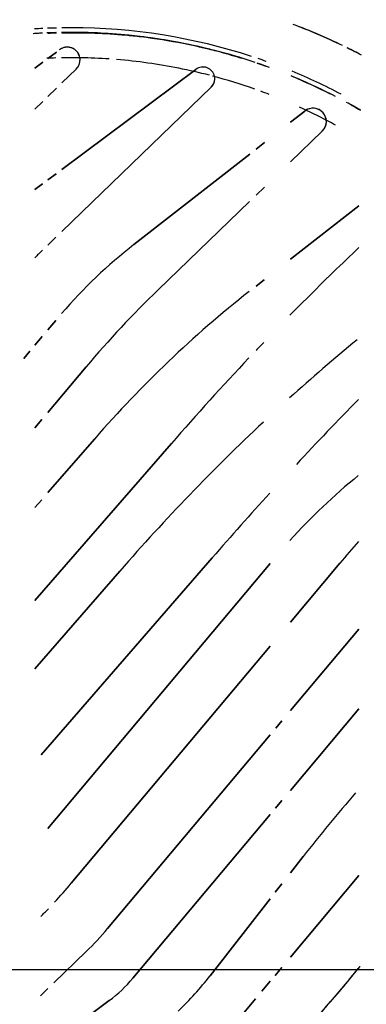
# Model space of a CAD drawing. Header units: millimetres. Extents: x -20654 to 2526, y -8238 to 977.
# Tile 119 of 219: x -10312.2113 to -10312.1835, y -4119.1347 to -4119.0558. Entities that reach past the tile are written whole.
import ezdxf

# ---------------------------------------------------------------- set-up
doc = ezdxf.new("R2010")
doc.units = ezdxf.units.MM
for name, color, linetype in [('01 CONTORNO_dwg', 252, 'Continuous'), ('A-DETL-MBND', 7, 'Continuous'), ('ARQ_ELEMENTS', 253, 'Continuous'), ('Simbolos', 7, 'Continuous')]:
    doc.layers.add(name, color=color, linetype=linetype)

# ---------------------------------------------------------------- blocks, each defined once
blk = doc.blocks.new('Caixa Sifonada Girafacil Montada Completa - Caixas e Ralos - Esgoto - MEP - Tigre - Corpo - 100x140x50-2600420-6 PLANTA BAIXA ESGOTO')
at = {"layer": 'A-DETL-MBND'}
for p, q in [((-0.02793505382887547, 0.01753046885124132), (-0.03221630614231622, 0.02301022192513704)), ((-0.03221630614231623, 0.02301022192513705), (-0.02793505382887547, 0.01753046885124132)), ((-0.02887966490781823, 0.02301018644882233), (-0.0276560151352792, 0.02174306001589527)), ((-0.0276560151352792, 0.02174306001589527), (-0.02887966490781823, 0.02301018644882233)), ((0.00822377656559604, 0.01753008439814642), (0.001693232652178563, 0.02300986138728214)), ((0.001693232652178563, 0.02300986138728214), (0.00822377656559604, 0.01753008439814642)), ((0.008086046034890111, 0.02300979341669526), (0.01461658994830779, 0.01753001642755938)), ((0.01461658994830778, 0.01753001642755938), (0.00808604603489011, 0.02300979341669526)), ((0.02143990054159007, 0.02300965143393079), (0.02797044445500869, 0.01752987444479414)), ((0.02797044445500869, 0.01752987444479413), (0.02143990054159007, 0.02300965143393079)), ((-0.003585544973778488, 0.02148562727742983), (0.001128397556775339, 0.01753015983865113)), ((0.001128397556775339, 0.01753015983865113), (-0.003585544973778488, 0.02148562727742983)), ((-0.03818871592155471, 0.02008044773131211), (-0.03572630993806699, 0.01753055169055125)), ((-0.03572630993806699, 0.01753055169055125), (-0.03818871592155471, 0.02008044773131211)), ((-0.03890528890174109, 0.01753058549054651), (-0.03980186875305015, 0.01867815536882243)), ((-0.03980186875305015, 0.01867815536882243), (-0.03890528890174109, 0.01753058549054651)), ((0.0212215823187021, 0.01752994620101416), (0.0199219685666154, 0.01854531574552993)), ((0.0199219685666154, 0.01854531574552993), (0.0212215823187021, 0.01752994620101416)), ((0.009632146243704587, 0.01634832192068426), (0.009043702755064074, 0.01684208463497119)), ((0.009043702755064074, 0.0168420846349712), (0.009632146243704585, 0.01634832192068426)), ((0.01543651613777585, 0.01684201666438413), (0.01604385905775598, 0.01633239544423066)), ((0.01604385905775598, 0.01633239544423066), (0.01543651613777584, 0.01684201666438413)), ((0.02277578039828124, 0.01631567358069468), (0.02210218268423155, 0.01684194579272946)), ((0.02210218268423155, 0.01684194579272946), (0.02277578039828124, 0.01631567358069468)), ((0.02879037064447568, 0.01684187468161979), (0.02943719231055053, 0.0162991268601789)), ((0.02943719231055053, 0.0162991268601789), (0.02879037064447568, 0.01684187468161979)), ((0.01766353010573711, -0.00190658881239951), (-0.003560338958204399, 0.01590235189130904)), ((-0.003560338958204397, 0.01590235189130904), (0.01766353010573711, -0.001906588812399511)), ((0.003068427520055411, 0.01590228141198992), (0.0220546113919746, -2.901847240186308e-05)), ((0.0220546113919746, -2.901847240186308e-05), (0.003068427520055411, 0.01590228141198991)), ((0.02568599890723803, 0.00287754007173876), (0.010163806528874, 0.01590220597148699)), ((0.010163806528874, 0.01590220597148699), (0.02568599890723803, 0.00287754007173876)), ((0.01655661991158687, 0.01590213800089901), (0.02966446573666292, 0.004903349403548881)), ((0.02966446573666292, 0.004903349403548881), (0.01655661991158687, 0.01590213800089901)), ((0.0294651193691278, 0.0110893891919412), (0.02330517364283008, 0.01590206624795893)), ((0.02330517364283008, 0.01590206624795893), (0.0294651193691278, 0.0110893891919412)), ((0.02991047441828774, 0.0159019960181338), (0.03069264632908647, 0.01524567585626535)), ((0.03069264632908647, 0.01524567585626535), (0.02991047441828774, 0.0159019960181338)), ((-0.03675053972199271, 0.01477263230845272), (-0.03727861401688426, 0.0154485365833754)), ((-0.03727861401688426, 0.0154485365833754), (-0.03675053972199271, 0.01477263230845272)), ((-0.03370543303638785, 0.0154378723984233), (-0.03306298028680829, 0.01477259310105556)), ((-0.03306298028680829, 0.01477259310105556), (-0.03370543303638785, 0.0154378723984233)), ((-0.02578030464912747, 0.01477251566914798), (-0.02628283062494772, 0.01541571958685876)), ((-0.02628283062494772, 0.01541571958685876), (-0.02578030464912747, 0.01477251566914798)), ((-0.02910770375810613, 0.00499024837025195), (-0.03635689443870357, 0.01426878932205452)), ((-0.03635689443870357, 0.01426878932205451), (-0.02910770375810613, 0.00499024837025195)), ((-0.03256441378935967, 0.01425631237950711), (-0.02548366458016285, 0.006923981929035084)), ((-0.02548366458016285, 0.006923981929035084), (-0.03256441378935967, 0.01425631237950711)), ((0.03130854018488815, 0.01472887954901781), (0.03274235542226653, 0.01352576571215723)), ((0.03274235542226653, 0.01352576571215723), (0.03130854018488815, 0.01472887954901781)), ((-0.04170738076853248, 0.01118023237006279), (-0.03015465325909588, -0.0007829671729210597)), ((-0.03015465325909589, -0.0007829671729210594), (-0.04170738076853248, 0.01118023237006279)), ((-0.004014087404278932, 0.01126524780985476), (0.01177106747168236, -0.0024565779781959)), ((0.01177106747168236, -0.002456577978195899), (-0.004014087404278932, 0.01126524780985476)), ((-0.03512017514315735, -0.0007829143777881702), (-0.04314294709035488, 0.009959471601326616)), ((-0.04314294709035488, 0.009959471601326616), (-0.03512017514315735, -0.0007829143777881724)), ((-0.01317358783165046, 0.00799974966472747), (-0.0005861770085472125, -0.002942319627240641)), ((-0.0005861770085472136, -0.00294231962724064), (-0.01317358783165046, 0.00799974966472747)), ((0.004875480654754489, -0.002942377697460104), (-0.002954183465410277, 0.003863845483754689)), ((-0.002954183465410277, 0.003863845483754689), (0.004875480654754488, -0.002942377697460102)), ((0.03145304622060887, 0.003010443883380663), (0.0347827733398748, -0.0014480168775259)), ((0.0347827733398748, -0.001448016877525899), (0.03145304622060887, 0.003010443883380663)), ((-0.009232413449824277, -0.001906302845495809), (-0.01355781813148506, 0.001853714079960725)), ((-0.01355781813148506, 0.001853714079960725), (-0.009232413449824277, -0.001906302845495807)), ((-0.01929906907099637, 0.001156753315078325), (-0.0156487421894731, -0.001906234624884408)), ((-0.0156487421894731, -0.001906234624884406), (-0.01929906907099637, 0.001156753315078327)), ((0.03003339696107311, -0.001433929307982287), (0.02753420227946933, 0.001154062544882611)), ((0.02753420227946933, 0.001154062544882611), (0.03003339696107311, -0.001433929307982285)), ((-0.04315457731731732, 0.0003621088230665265), (-0.04204891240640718, -0.0007828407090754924)), ((-0.04204891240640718, -0.0007828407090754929), (-0.04315457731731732, 0.0003621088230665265)), ((-0.04401340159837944, -0.001905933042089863), (-0.044531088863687, -0.001212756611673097)), ((-0.044531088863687, -0.001212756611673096), (-0.04401340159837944, -0.001905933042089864)), ((-0.04162542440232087, -0.001221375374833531), (-0.04096432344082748, -0.001905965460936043)), ((-0.04096432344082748, -0.001905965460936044), (-0.04162542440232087, -0.001221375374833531)), ((-0.03428139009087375, -0.001906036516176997), (-0.03477754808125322, -0.00124168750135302)), ((-0.03477754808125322, -0.001241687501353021), (-0.03428139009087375, -0.001906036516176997)), ((-0.02969711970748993, -0.001256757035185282), (-0.02907006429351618, -0.001906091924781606)), ((-0.02907006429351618, -0.001906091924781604), (-0.02969711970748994, -0.001256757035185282)), ((-0.02227750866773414, -0.001906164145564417), (-0.02302786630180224, -0.001276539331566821)), ((-0.02302786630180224, -0.001276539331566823), (-0.02227750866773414, -0.001906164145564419)), ((-0.0432397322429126, -0.002941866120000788), (-0.04371557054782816, -0.002304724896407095)), ((-0.04371557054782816, -0.002304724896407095), (-0.0432397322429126, -0.002941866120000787)), ((-0.0405709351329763, -0.002313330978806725), (-0.03996393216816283, -0.002941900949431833)), ((-0.03996393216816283, -0.002941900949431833), (-0.0405709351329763, -0.002313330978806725)), ((-0.03350772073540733, -0.002941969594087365), (-0.03396370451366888, -0.002331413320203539)), ((-0.03396370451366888, -0.002331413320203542), (-0.03350772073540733, -0.002941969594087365)), ((-0.02104292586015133, -0.002942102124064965), (-0.02173081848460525, -0.002364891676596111)), ((-0.02173081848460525, -0.002364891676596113), (-0.02104292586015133, -0.002942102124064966)), ((0.03107196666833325, -0.002509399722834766), (0.03048997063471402, -0.001906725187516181)), ((0.03048997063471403, -0.001906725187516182), (0.03107196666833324, -0.002509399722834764)), ((-0.01508044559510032, -0.002383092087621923), (-0.01441415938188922, -0.002942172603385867)), ((-0.01441415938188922, -0.002942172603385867), (-0.01508044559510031, -0.002383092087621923)), ((-0.008040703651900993, -0.002942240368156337), (-0.008663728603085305, -0.002400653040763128)), ((-0.008663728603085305, -0.002400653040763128), (-0.008040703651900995, -0.002942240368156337)), ((-0.01997765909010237, -0.00383596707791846), (-0.02056795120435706, -0.003340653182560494)), ((-0.02056795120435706, -0.003340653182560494), (-0.01997765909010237, -0.003835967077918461))]:
    blk.add_line(p, q, dxfattribs=at)
for centre, radius, start, end in [((-8.206102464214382e-16, 0), 0.04999999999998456, 152.3403577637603, 153.7953353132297), ((-8.206102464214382e-16, 0), 0.04610000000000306, 150.0516650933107, 151.4514055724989), ((0.1853653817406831, 0.2291214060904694), 0.2886622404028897, 225.5704452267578, 226.9999999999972), ((0.1853653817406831, 0.2291214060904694), 0.2886622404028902, 225.5704452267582, 226.9999999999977), ((0.02729120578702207, 0.05371887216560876), 0.04880012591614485, 219.068526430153, 227.9545030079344), ((0.02729120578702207, 0.05371887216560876), 0.04880012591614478, 219.0685264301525, 227.9545030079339), ((0.0362658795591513, 0.06897870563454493), 0.06199781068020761, 227.8841270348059, 229.999999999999), ((0.0362658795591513, 0.06897870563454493), 0.06199781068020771, 227.8841270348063, 229.9999999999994), ((-0.03198716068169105, -0.05245194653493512), 0.09692239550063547, 46.30312042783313, 51.22002326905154), ((-0.03198716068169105, -0.05245194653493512), 0.09692239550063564, 49.05182065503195, 51.22002326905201), ((-8.206102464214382e-16, 0), 0.04999999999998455, 152.8284820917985, 153.7953353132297), ((0.1027786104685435, 0.1254955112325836), 0.1611635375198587, 219.5547329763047, 222.0921875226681), ((0.1027786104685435, 0.1254955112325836), 0.1611635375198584, 219.5547329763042, 222.0921875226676), ((0.1025101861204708, 0.1242534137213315), 0.1341455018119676, 229.1816304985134, 232.0000000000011), ((0.1025101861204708, 0.1242534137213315), 0.1341455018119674, 229.181630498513, 232.0000000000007), ((-8.206102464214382e-16, 0), 0.04999999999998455, 154.2857142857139, 159.2207735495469), ((-8.206102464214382e-16, 0), 0.04999999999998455, 154.2857142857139, 156.6940643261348), ((-8.459899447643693e-18, 8.459899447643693e-18), 0.04647000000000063, 152.3076923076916, 157.6688820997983), ((-8.459899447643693e-18, 8.459899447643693e-18), 0.04647000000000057, 152.307692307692, 157.6688820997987), ((0.1369719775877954, 0.1807224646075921), 0.2288598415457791, 224.0000000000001, 225.4981663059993), ((0.1369719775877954, 0.1807224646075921), 0.2288598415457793, 224.0000000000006, 225.4981663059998), ((-8.206102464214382e-16, 0), 0.04610000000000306, 152.7033148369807, 157.1835851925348), ((-8.206102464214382e-16, 0), 0.04407442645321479, 151.3305028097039, 152.2826215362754), ((-8.206102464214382e-16, 0), 0.04407442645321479, 151.3305028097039, 152.2826215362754), ((-0.03198716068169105, -0.05245194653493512), 0.09692239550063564, 46.30312042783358, 49.05182065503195), ((-8.206102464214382e-16, 0), 0.04999999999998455, 156.6940643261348, 159.2207735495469), ((-8.206102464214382e-16, 0), 0.04407442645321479, 152.2826215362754, 155.5228446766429), ((-8.206102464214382e-16, 0), 0.04407442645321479, 152.2826215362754, 155.5228446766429), ((-0.03895854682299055, 0.01933703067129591), 0.001070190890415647, 44.00000000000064, 218.0000000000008), ((-0.03895854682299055, 0.01933703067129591), 0.001070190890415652, 145.5000000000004, 174.5000000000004), ((-0.03895854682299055, 0.01933703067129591), 0.00107019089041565, 131.0000000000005, 145.5000000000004), ((-0.03895854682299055, 0.01933703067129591), 0.00107019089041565, 102.0000000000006, 131.0000000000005), ((-0.03895854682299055, 0.01933703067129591), 0.001070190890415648, 58.50000000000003, 102.0000000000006), ((-0.03895854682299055, 0.01933703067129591), 0.001070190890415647, 44.00000000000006, 58.49999999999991), ((-0.03895854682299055, 0.01933703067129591), 0.001070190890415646, 174.5000000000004, 203.5000000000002), ((-0.03895854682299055, 0.01933703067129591), 0.001070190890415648, 203.5000000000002, 218.0000000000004), ((-8.206102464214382e-16, 0), 0.04610000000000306, 159.8752727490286, 160.7730720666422), ((-8.206102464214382e-16, 0), 0.04407442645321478, 158.9586031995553, 159.8894697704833), ((-8.206102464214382e-16, 0), 0.04407442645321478, 158.9586031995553, 159.8894697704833), ((0.1853653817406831, 0.2291214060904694), 0.2886622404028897, 227.6243871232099, 228.9999999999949), ((0.1853653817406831, 0.2291214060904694), 0.2886622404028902, 227.6243871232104, 228.9999999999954), ((-8.459899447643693e-18, 8.459899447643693e-18), 0.04647000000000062, 160.3978386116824, 161.2474581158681), ((-8.459899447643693e-18, 8.459899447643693e-18), 0.04647000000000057, 160.3978386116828, 161.2474581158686), ((0.1369719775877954, 0.1807224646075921), 0.228859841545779, 226.2555634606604, 226.4789961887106), ((0.1369719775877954, 0.1807224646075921), 0.2288598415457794, 226.2555634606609, 226.4789961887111), ((0.1027786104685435, 0.1254955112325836), 0.1611635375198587, 223.1091678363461, 229.0000000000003), ((0.1027786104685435, 0.1254955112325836), 0.1611635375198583, 223.1091678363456, 228.9999999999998), ((-8.459899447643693e-18, 8.459899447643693e-18), 0.04647000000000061, 161.9495152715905, 179.9999999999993), ((-8.459899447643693e-18, 8.459899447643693e-18), 0.04647000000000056, 161.949515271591, 179.9999999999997), ((-8.206102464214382e-16, 0), 0.04610000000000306, 161.4035820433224, 165.5935200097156), ((-8.206102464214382e-16, 0), 0.04407442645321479, 160.5579913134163, 165.1515279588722), ((-8.206102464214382e-16, 0), 0.04407442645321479, 160.5579913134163, 165.1515279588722), ((0.04635480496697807, 0.07077530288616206), 0.0913220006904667, 218.2645777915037, 228.9999999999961), ((0.04635480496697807, 0.07077530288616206), 0.09132200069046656, 218.2645777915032, 228.9999999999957), ((0.1369719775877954, 0.1807224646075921), 0.2288598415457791, 226.6855814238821, 228.9999999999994), ((0.1369719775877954, 0.1807224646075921), 0.2288598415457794, 226.6855814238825, 228.9999999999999), ((-8.206102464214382e-16, 0), 0.04610000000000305, 165.5935200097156, 166.9453145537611), ((-0.04238651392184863, 0.01052440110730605), 0.0009441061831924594, 144.7729342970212, 187.9613347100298), ((-0.04238651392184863, 0.01052440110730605), 0.0009441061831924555, 44.00000000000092, 159.1690677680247), ((-8.206102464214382e-16, 0), 0.04407442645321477, 165.473738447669, 168.7722318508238), ((-8.206102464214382e-16, 0), 0.04407442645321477, 165.473738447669, 168.7722318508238), ((-0.04238651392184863, 0.01052440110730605), 0.0009441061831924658, 115.9806673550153, 144.7729342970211), ((-0.04238651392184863, 0.01052440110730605), 0.0009441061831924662, 87.18840041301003, 115.9806673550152), ((-0.04238651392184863, 0.01052440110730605), 0.0009441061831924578, 44.00000000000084, 87.18840041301), ((0.01268279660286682, -0.01039100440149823), 0.0272590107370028, 43.99999999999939, 51.99999999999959), ((0.01268279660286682, -0.01039100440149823), 0.02725901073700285, 43.99999999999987, 52.00000000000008), ((-8.206102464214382e-16, 0), 0.04610000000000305, 166.9453145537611, 179.9999999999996), ((-0.04238651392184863, 0.01052440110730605), 0.0009441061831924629, 159.1690677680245, 216.753601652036), ((-0.04238651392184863, 0.01052440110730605), 0.0009441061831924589, 187.9613347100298, 202.3574681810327), ((-0.04238651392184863, 0.01052440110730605), 0.0009441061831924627, 202.3574681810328, 216.7536016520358), ((-8.206102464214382e-16, 0), 0.04407442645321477, 168.7722318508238, 175.3076534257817), ((-8.206102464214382e-16, 0), 0.04407442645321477, 168.7722318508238, 175.3076534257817), ((0.03263127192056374, 0.06304492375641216), 0.08078926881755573, 223.9999999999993, 229.9999999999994), ((0.03263127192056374, 0.06304492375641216), 0.08078926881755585, 223.9999999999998, 229.9999999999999), ((0.003079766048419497, 0.03013785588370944), 0.04084648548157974, 218.0000000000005, 229.2400275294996), ((0.003079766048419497, 0.03013785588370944), 0.04084648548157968, 218, 229.2400275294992), ((0.02240771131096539, -0.003744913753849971), 0.01128950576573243, 36.753601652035, 49.99999999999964), ((0.02240771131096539, -0.003744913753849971), 0.01128950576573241, 36.75360165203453, 49.99999999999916), ((-8.206102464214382e-16, 0), 0.04407442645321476, 176.0759020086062, 179.0819521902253), ((-8.206102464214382e-16, 0), 0.04407442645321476, 176.0759020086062, 179.0819521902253), ((0.01016714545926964, -0.01561710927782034), 0.02414305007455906, 43.99999999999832, 49.99999999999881), ((0.01016714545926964, -0.01561710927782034), 0.0241430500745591, 43.99999999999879, 49.99999999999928), ((-8.206102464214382e-16, 0), 0.04610000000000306, 179.9999999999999, 181.0188284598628), ((-0.04389313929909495, -0.0003511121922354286), 0.001026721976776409, 72.79226694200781, 216.7536016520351), ((-0.04389313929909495, -0.0003511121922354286), 0.00102672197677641, 159.169067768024, 173.5652012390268), ((-0.04389313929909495, -0.0003511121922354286), 0.001026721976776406, 144.7729342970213, 159.1690677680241), ((-0.04389313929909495, -0.0003511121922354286), 0.001026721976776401, 44.00000000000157, 144.7729342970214), ((-8.206102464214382e-16, 0), 0.04407442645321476, 179.0819521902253, 179.9999999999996), ((-8.206102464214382e-16, 0), 0.04407442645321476, 179.0819521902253, 179.9999999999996), ((-8.206102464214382e-16, 0), 0.0440744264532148, 179.9999999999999, 181.0656811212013), ((-8.206102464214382e-16, 0), 0.0440744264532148, 179.9999999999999, 181.0656811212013), ((-0.04389313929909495, -0.0003511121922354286), 0.001026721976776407, 44.00000000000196, 72.79226694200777), ((-8.459899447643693e-18, 8.459899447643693e-18), 0.04647000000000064, 180.0000000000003, 180.9751947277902), ((-8.459899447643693e-18, 8.459899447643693e-18), 0.04647000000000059, 180.0000000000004, 180.9751947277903), ((-0.04389313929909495, -0.0003511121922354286), 0.001026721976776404, 173.5652012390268, 187.9613347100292), ((-0.04389313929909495, -0.0003511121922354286), 0.001026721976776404, 187.9613347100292, 202.3574681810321), ((-0.04389313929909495, -0.0003511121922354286), 0.001026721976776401, 202.3574681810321, 216.7536016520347), ((-0.004201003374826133, -0.03131924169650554), 0.04084648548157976, 47.14873773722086, 49.99999999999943), ((-0.004201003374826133, -0.03131924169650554), 0.04084648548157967, 47.14873773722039, 49.99999999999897), ((-8.459899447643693e-18, 8.459899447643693e-18), 0.0464700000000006, 181.5042119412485, 182.3743553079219), ((-8.459899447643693e-18, 8.459899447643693e-18), 0.04647000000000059, 181.5042119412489, 182.3743553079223), ((-8.206102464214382e-16, 0), 0.04610000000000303, 181.5736189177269, 182.4805851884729), ((-8.206102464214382e-16, 0), 0.04407442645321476, 181.6541250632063, 182.5946173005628), ((-8.206102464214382e-16, 0), 0.04407442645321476, 181.6541250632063, 182.5946173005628), ((-8.459899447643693e-18, 8.459899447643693e-18), 0.04647000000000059, 182.8627538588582, 183.6648976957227), ((-8.459899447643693e-18, 8.459899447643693e-18), 0.0464700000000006, 182.8627538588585, 183.6648976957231), ((-0.01128838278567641, 0.0144357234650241), 0.02414305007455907, 224.035628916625, 226.0540261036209), ((-0.01128838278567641, 0.0144357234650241), 0.02414305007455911, 224.0356289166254, 226.0540261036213), ((-0.004201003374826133, -0.03131924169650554), 0.04084648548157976, 44.93201465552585, 46.13637442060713), ((-0.004201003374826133, -0.03131924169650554), 0.04084648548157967, 44.93201465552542, 46.13637442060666), ((-8.206102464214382e-16, 0), 0.04610000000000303, 182.9933438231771, 183.828864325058)]:
    blk.add_arc(centre, radius, start, end, dxfattribs=at)
for points, knots in [([(-0.03987177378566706, 0.02313984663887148), (-0.03993340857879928, 0.02303364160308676), (-0.04007527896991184, 0.02278694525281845), (-0.04021983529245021, 0.02253002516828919), (-0.04030168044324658, 0.02238264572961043)], [0.3422921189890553, 0.3422921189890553, 0.3422921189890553, 0.3422921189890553, 0.3571428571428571, 0.3761562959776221, 0.3761562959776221, 0.3761562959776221, 0.3761562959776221]), ([(-0.04029716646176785, 0.02239078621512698), (-0.04026842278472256, 0.02244252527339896), (-0.04012552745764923, 0.022698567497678), (-0.03998495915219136, 0.02294479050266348), (-0.03987443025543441, 0.02313529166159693)], [0.5757932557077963, 0.5757932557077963, 0.5757932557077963, 0.5757932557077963, 0.5833333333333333, 0.6133909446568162, 0.6133909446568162, 0.6133909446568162, 0.6133909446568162]), ([(-0.04404502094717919, 0.01361035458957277), (-0.04408529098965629, 0.01348009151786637), (-0.04425733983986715, 0.01291471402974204), (-0.04442125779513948, 0.01233640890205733), (-0.04454179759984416, 0.01188469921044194)], [0.667803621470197, 0.667803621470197, 0.667803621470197, 0.667803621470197, 0.6785714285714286, 0.7142857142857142, 0.7142857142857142, 0.7142857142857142, 0.7142857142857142]), ([(-0.04461018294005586, 0.0116254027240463), (-0.04482449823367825, 0.01080307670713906), (-0.0451834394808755, 0.009255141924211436), (-0.04559977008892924, 0.006896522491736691), (-0.0459777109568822, 0.003908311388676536), (-0.04610000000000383, 0.001580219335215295), (-0.04610000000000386, -1.4690194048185e-19)], [0.7210982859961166, 0.7210982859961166, 0.7210982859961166, 0.7210982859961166, 0.7857142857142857, 0.8392857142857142, 0.8928571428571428, 1, 1, 1, 1]), ([(-0.04522752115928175, 0.008928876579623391), (-0.04509121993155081, 0.009619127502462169), (-0.04489283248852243, 0.01051312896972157), (-0.04467260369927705, 0.01138412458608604), (-0.04461790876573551, 0.0115942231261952)], [0.1085378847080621, 0.1085378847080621, 0.1085378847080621, 0.1085378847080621, 0.1666666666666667, 0.1853114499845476, 0.1853114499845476, 0.1853114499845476, 0.1853114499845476])]:
    blk.add_open_spline(points, degree=3, knots=knots, dxfattribs=at)
for points in [[(-0.04099066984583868, 0.02109443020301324), (-0.0415325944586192, 0.02004143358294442), (-0.04208397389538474, 0.0188700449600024), (-0.04261309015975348, 0.01758800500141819)], [(-0.04259623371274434, 0.01762934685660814), (-0.04213508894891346, 0.01874368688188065), (-0.04165707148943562, 0.01977421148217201), (-0.04118304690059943, 0.02071633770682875)], [(-0.04363989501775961, 0.01485637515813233), (-0.04356367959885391, 0.01508051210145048), (-0.04348638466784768, 0.01530221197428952), (-0.04340813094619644, 0.01552136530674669)], [(-0.04339852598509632, 0.01554875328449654), (-0.04347876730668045, 0.01532474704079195), (-0.04355800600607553, 0.01509810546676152), (-0.04363610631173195, 0.01486892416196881)], [(-0.04452593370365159, 0.01194196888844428), (-0.04437201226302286, 0.01251490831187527), (-0.04420926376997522, 0.0130767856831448), (-0.04403928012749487, 0.01362615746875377)], [(-0.04576317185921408, 0.005562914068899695), (-0.04562283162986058, 0.006718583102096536), (-0.04544246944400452, 0.007840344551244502), (-0.04522752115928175, 0.008928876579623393)], [(-0.04583654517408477, 0.004921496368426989), (-0.04581346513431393, 0.005136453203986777), (-0.04578899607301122, 0.005350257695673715), (-0.04576317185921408, 0.005562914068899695)], [(-0.04607434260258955, 2.685780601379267e-18), (-0.04607719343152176, 0.000826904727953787), (-0.04604041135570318, 0.002478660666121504), (-0.04591866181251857, 0.004112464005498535), (-0.04583654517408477, 0.004921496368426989)], [(-0.04607066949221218, -0.0007844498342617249), (-0.04607402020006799, -0.0005231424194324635), (-0.04607524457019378, -0.0002616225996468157), (-0.04607434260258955, 2.819987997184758e-18)], [(-0.04610000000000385, -2.979064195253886e-16), (-0.04610000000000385, -0.0002682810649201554), (-0.04609768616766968, -0.0005356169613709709), (-0.04609309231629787, -0.0008020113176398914)], [(-0.0460835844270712, -0.001235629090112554), (-0.04607729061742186, -0.001472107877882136), (-0.04606920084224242, -0.001707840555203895), (-0.04605933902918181, -0.00194282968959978)], [(-0.04604311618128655, -0.00190754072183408), (-0.04605154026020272, -0.001675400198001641), (-0.04605827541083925, -0.001442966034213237), (-0.04606332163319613, -0.001210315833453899)], [(-0.04604100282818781, -0.002338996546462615), (-0.04603007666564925, -0.002554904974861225), (-0.04601765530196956, -0.002770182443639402), (-0.04600375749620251, -0.002984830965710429)]]:
    blk.add_open_spline(points, degree=3, dxfattribs=at)
blk = doc.blocks.new('serv')
at = {"layer": 'ARQ_ELEMENTS'}
blk.add_line((-16707.23731444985, -935.1308914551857), (-16090.78826734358, -935.1308914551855), dxfattribs=at)

msp = doc.modelspace()

# ---------------------------------------------------------------- linework, layer by layer
at = {"layer": 'Simbolos'}
msp.add_circle((-10312.20665158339, -4119.103875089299), 0.0755, dxfattribs=at)

# ---------------------------------------------------------------- block references
at = {"layer": '01 CONTORNO_dwg', "xscale": 0.0009999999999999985, "yscale": 0.0009999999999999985, "zscale": 0.0009999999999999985}
msp.add_blockref('serv', (-10295.66441426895, -4118.196744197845), dxfattribs=at)
at = {"layer": 'A-DETL-MBND', "rotation": 270.0000000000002}
msp.add_blockref('Caixa Sifonada Girafacil Montada Completa - Caixas e Ralos - Esgoto - MEP - Tigre - Corpo - 100x140x50-2600420-6 PLANTA BAIXA ESGOTO', (-10312.20711231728, -4119.102914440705), dxfattribs=at)

doc.saveas('drawing.dxf')
